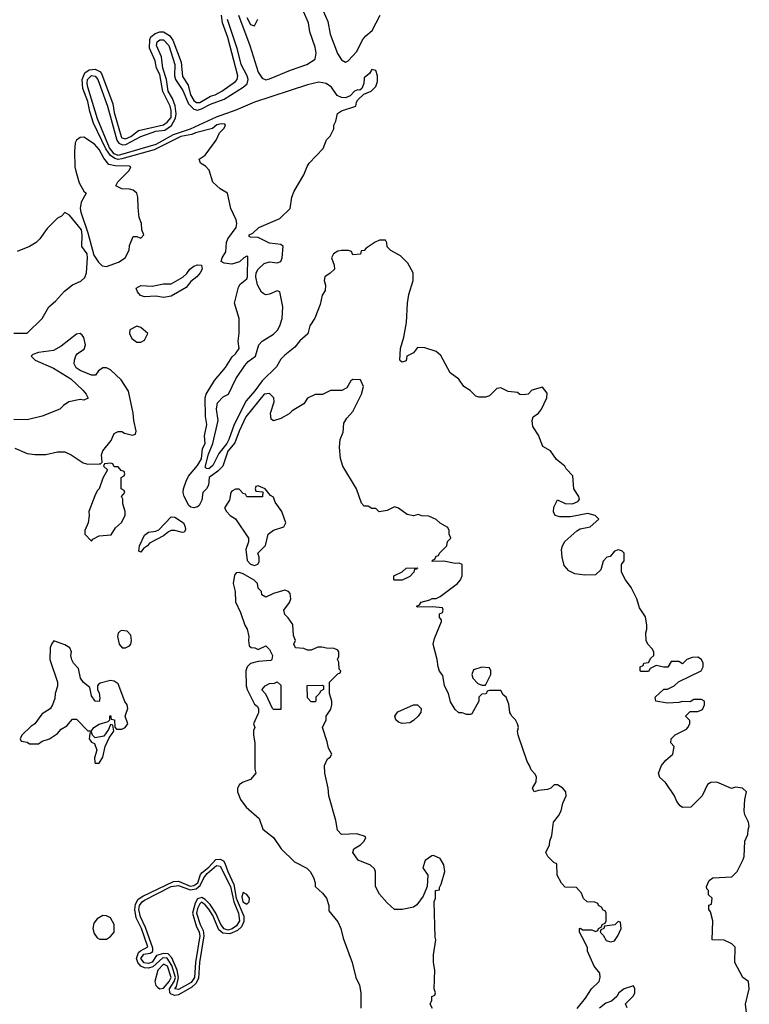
# Model space of a CAD drawing. Header units: inches. Extents: x 2792272 to 2951639, y 860504 to 1033803.
# Tile 151 of 209: x 2920031 to 2923882, y 918469 to 923666. Entities that reach past the tile are written whole.
import ezdxf

# ---------------------------------------------------------------- set-up
doc = ezdxf.new("R2010")
doc.units = ezdxf.units.IN
doc.header["$MEASUREMENT"] = 0
doc.layers.add('C9921', color=7, linetype='Continuous')
doc.layers.add('C9922', color=7, linetype='Continuous')

msp = doc.modelspace()

# ---------------------------------------------------------------- linework, layer by layer
at = {"layer": 'C9921', "color": 4}
for points, elevation in [([(2920148.5, 920000), (2920110.8, 919949.2), (2920090, 919935.3), (2920042, 919890), (2920034, 919870), (2920038, 919858), (2920070, 919852), (2920083.6, 919843.6), (2920130, 919844.7), (2920150, 919858), (2920188, 919870), (2920230, 919898), (2920250, 919922), (2920280.4, 919939.6), (2920310, 919974), (2920330, 919974), (2920390, 919912), (2920410, 919912), (2920422, 919930), (2920450, 919947.3), (2920498, 919962), (2920506, 919970), (2920506, 919990), (2920510, 919994), (2920514, 919974), (2920532, 919970), (2920532.7, 919932.7), (2920542, 919922), (2920570, 919921), (2920588, 919930), (2920602, 919950), (2920588, 919990), (2920591.5, 920000)], 12), ([(2921287.7, 920000), (2921264.7, 919950), (2921272, 919930), (2921265.4, 919914.6), (2921264.7, 919890), (2921271.3, 919850), (2921272, 919710), (2921278, 919690), (2921250, 919655.3), (2921210, 919642), (2921190.9, 919629.1), (2921181, 919610), (2921181, 919590), (2921197.3, 919550), (2921226.8, 919510), (2921294.8, 919450), (2921314, 919394), (2921370.4, 919350.4), (2921410.8, 919290), (2921480.7, 919220.7), (2921547.1, 919187.1), (2921564.7, 919170), (2921582, 919138), (2921590.9, 919110.9), (2921591.3, 919090), (2921630, 919056), (2921650.8, 919030), (2921662, 918990), (2921662, 918962), (2921710, 918904.7), (2921726.8, 918870), (2921738, 918818), (2921786, 918690), (2921806, 918610), (2921824.7, 918570), (2921831.1, 918528.9), (2921831.6, 918448.4)], 12), ([(2922210, 918446), (2922198, 918470), (2922206, 918490), (2922206, 918510), (2922222, 918518), (2922226, 918530), (2922218, 918550), (2922222, 918650), (2922215.3, 918690), (2922215.3, 918730), (2922228, 918810), (2922224, 918824), (2922218, 919010), (2922226, 919030), (2922226, 919070), (2922246, 919074), (2922246, 919086), (2922256.4, 919103.6), (2922275.3, 919170), (2922270, 919206), (2922250, 919238), (2922214.6, 919254.6), (2922206.4, 919253.6), (2922171.1, 919228.9), (2922158, 919190), (2922184.7, 919150), (2922182, 919090), (2922159.8, 919040.2), (2922126.4, 918993.6), (2922110, 918982), (2922050, 918968.7), (2922010, 918969), (2921970, 919004), (2921929.3, 919050), (2921909.3, 919090), (2921909.1, 919169.1), (2921904, 919184), (2921883.1, 919203.1), (2921818, 919230), (2921789.2, 919270), (2921795.3, 919290), (2921830, 919311.3), (2921848.7, 919330), (2921858, 919350), (2921855.3, 919355.3), (2921810, 919369), (2921730, 919365.2), (2921707.9, 919387.9), (2921698.9, 919438.9), (2921662.7, 919570), (2921659, 919610), (2921641.2, 919690), (2921639, 919730), (2921655.3, 919764.7), (2921670, 919774), (2921678, 919790), (2921660.4, 919820.4), (2921654.6, 919854.6), (2921629, 919930), (2921648, 919970), (2921648.7, 919990), (2921655.2, 920000)], 12), ([(2922141.5, 920000), (2922134.4, 919990), (2922110, 919968), (2922090, 919955.4), (2922050, 919951.2), (2922030, 919958.7), (2922016.2, 919970), (2922011.6, 919990), (2922018.6, 920000)], 8), ([(2922414, 920000), (2922410, 919998), (2922390, 919998), (2922385.1, 920000)], 8), ([(2922973.2, 918446.8), (2923018, 918502), (2923049.3, 918550.7), (2923088.7, 918590), (2923094, 918610), (2923092.9, 918632.9), (2923064, 918670), (2923028, 918750), (2923027.3, 918767.3), (2923018, 918790), (2922986, 918850), (2922986, 918870), (2922991.3, 918871.3), (2923002, 918862), (2923050, 918862), (2923070, 918854), (2923082, 918858), (2923086, 918870), (2923102, 918878), (2923106, 918890), (2923122, 918898), (2923126, 918910), (2923126, 918950), (2923122, 918962), (2923110, 918966), (2923102, 918982), (2923086, 918990), (2923082, 919002), (2923067.3, 919007.3), (2923026, 919010), (2923007.3, 919027.3), (2922996.4, 919056.4), (2922970, 919086), (2922910, 919088), (2922890, 919108), (2922868, 919150), (2922866, 919210), (2922850, 919218), (2922818, 919250), (2922808, 919270), (2922828, 919310), (2922828.7, 919330), (2922840.4, 919359.6), (2922849, 919430), (2922875.5, 919464.5), (2922888.7, 919490), (2922898, 919530), (2922915.3, 919570), (2922914, 919590), (2922898, 919610), (2922870, 919628), (2922852.7, 919627.3), (2922834, 919610), (2922816.9, 919603.1), (2922770, 919598), (2922746, 919590), (2922738, 919610), (2922756.4, 919643.6), (2922758, 919670), (2922750, 919686), (2922730, 919706), (2922722, 919730), (2922708.7, 919750), (2922662, 919890), (2922659, 919910), (2922664, 919930), (2922659, 919950), (2922648.7, 919970), (2922628, 919990), (2922623, 920000)], 8), ([(2923868.7, 918410), (2923861.2, 918470), (2923882, 918550), (2923878, 918590), (2923848, 918610), (2923806, 918690), (2923808, 918770), (2923790, 918788), (2923750, 918808), (2923686, 918810), (2923688.7, 918910), (2923676.4, 918956.4), (2923668, 918970), (2923668.4, 918991.6), (2923682, 918998), (2923686, 919030), (2923667.3, 919047.3), (2923666, 919070), (2923658, 919078), (2923655.3, 919090), (2923670, 919122), (2923690, 919136), (2923790, 919142), (2923818, 919170), (2923850, 919234), (2923855.3, 919250), (2923858, 919330), (2923874.6, 919365.4), (2923875.3, 919390), (2923882, 919410), (2923878, 919430), (2923858, 919470), (2923855.3, 919490), (2923858, 919550), (2923868, 919590), (2923846, 919610), (2923810, 919615.3), (2923788.9, 919608.9), (2923710, 919642), (2923679.6, 919640.4), (2923662, 919630), (2923634, 919570), (2923574, 919510), (2923530, 919508), (2923516.4, 919516.4), (2923500.2, 919540.2), (2923488, 919570), (2923440.4, 919640.4), (2923410, 919666), (2923402, 919690), (2923419, 919730), (2923442, 919758), (2923478, 919790), (2923486, 919830), (2923468.4, 919848.4), (2923469.1, 919870.9), (2923490, 919892), (2923550, 919922), (2923558, 919930), (2923568, 919950), (2923567.3, 919967.3), (2923546, 919990), (2923556, 920000)], 4), ([(2923238, 918450), (2923228, 918472), (2923270, 918514), (2923278, 918530), (2923278, 918550), (2923270, 918566), (2923222, 918550), (2923194, 918530), (2923182, 918510), (2923154.4, 918485.6), (2923125.2, 918474.8), (2923090.6, 918449.4)], 8)]:
    msp.add_lwpolyline(points, dxfattribs=dict(at, elevation=elevation))
for points, elevation in [([(2920510, 919946), (2920499.8, 919920.2), (2920474.8, 919885.2), (2920430, 919875.3), (2920415.3, 919890), (2920410, 919906), (2920402, 919898), (2920398, 919870), (2920410, 919852), (2920425.4, 919845.4), (2920438, 919810), (2920426, 919770), (2920426.8, 919746.8), (2920430, 919742), (2920450, 919742), (2920470, 919774), (2920482, 919830), (2920504, 919876), (2920528, 919910), (2920522, 919942)], 12), ([(2921139.3, 918840.7), (2921103.7, 918843.7), (2921082.6, 918862.6), (2921050, 918937.2), (2921030, 918971.4), (2921010, 918994.9), (2920990, 919007.9), (2920981.5, 918998.5), (2920970, 918975.6), (2920965, 918950), (2920983.6, 918890), (2920999.2, 918859.2), (2921002.7, 918830), (2920979.3, 918690), (2920974.8, 918605.2), (2920961.2, 918578.8), (2920940, 918560), (2920870, 918518.4), (2920850, 918515.7), (2920830, 918523.1), (2920824, 918530), (2920822.4, 918550), (2920846.7, 918590), (2920852.5, 918610), (2920834.4, 918674.4), (2920810, 918712.9), (2920786.3, 918713.7), (2920734, 918666), (2920710, 918659.6), (2920690, 918662), (2920670.9, 918670.9), (2920654.1, 918690), (2920648.2, 918710), (2920658.1, 918741.9), (2920667.9, 918752.1), (2920708.2, 918771.8), (2920674.3, 918870), (2920646.1, 918926.1), (2920638.6, 918970), (2920642.6, 918997.4), (2920656.8, 919023.2), (2920680.3, 919039.7), (2920842.4, 919117.6), (2920870, 919118.6), (2920930, 919093.5), (2920950, 919095.3), (2920970.9, 919110), (2920986.2, 919153.8), (2920994.6, 919165.4), (2921030, 919192.3), (2921065.9, 919234.1), (2921090, 919235.9), (2921105.9, 919225.9), (2921113.6, 919213.6), (2921128.9, 919170), (2921161.6, 919101.6), (2921173.8, 919030), (2921213.8, 918933.8), (2921213.9, 918906.1), (2921201.4, 918878.6), (2921181.2, 918858.8)], 8), ([(2921130, 918861.2), (2921110, 918867.9), (2921092.3, 918890), (2921065.7, 918950), (2921035.6, 918995.6), (2921010, 919022.5), (2920992.1, 919032.1), (2920970, 919025.5), (2920956.9, 919003.1), (2920942.3, 918950), (2920963.2, 918883.2), (2920978.5, 918850), (2920981.1, 918830), (2920959.1, 918690), (2920952.8, 918610), (2920935.9, 918584.1), (2920870, 918547), (2920849.9, 918550), (2920857.8, 918562.2), (2920869.9, 918610), (2920862.8, 918650), (2920834.6, 918714.6), (2920814.8, 918734.8), (2920790, 918737.7), (2920753.4, 918726.6), (2920730, 918690.8), (2920710, 918683.6), (2920688, 918688), (2920671.2, 918710), (2920686.7, 918733.3), (2920720.5, 918739.5), (2920732.9, 918747.1), (2920734.3, 918765.7), (2920694.8, 918874.8), (2920668.8, 918930), (2920659.6, 918970), (2920662.5, 918990), (2920676.8, 919010), (2920690, 919019.6), (2920830, 919090.6), (2920870, 919096.8), (2920930, 919073), (2920961.8, 919078.2), (2920983, 919097), (2921002.7, 919137.3), (2921020.5, 919159.5), (2921070, 919202.3), (2921090, 919198.9), (2921143.8, 919090), (2921160.8, 919010), (2921186.2, 918950), (2921190.7, 918910), (2921176.2, 918883.8), (2921152.6, 918867.4)], 4), ([(2921210, 919059), (2921203.1, 919036.9), (2921208.4, 919010), (2921230, 918998), (2921242, 919010), (2921244, 919030), (2921230, 919048.7)], 12), ([(2920470, 918937.2), (2920440.5, 918919.5), (2920422, 918898), (2920417.1, 918870), (2920423.4, 918843.4), (2920439.9, 918819.9), (2920452.4, 918812.4), (2920490, 918813), (2920510, 918826.8), (2920529.4, 918850), (2920529.5, 918890), (2920510, 918925.2), (2920490, 918936)], 12), ([(2923190, 918906), (2923172, 918888), (2923118, 918882), (2923114, 918870), (2923098, 918862), (2923094, 918850), (2923110, 918834), (2923126, 918806), (2923150, 918798), (2923170, 918804.7), (2923188.7, 918830), (2923206, 918870), (2923202, 918902)], 8), ([(2920790, 918681.3), (2920760.3, 918650), (2920744.9, 918590), (2920749, 918569), (2920758.7, 918558.7), (2920770, 918550.5), (2920790, 918554.9), (2920819.8, 918590), (2920829.7, 918610), (2920810.6, 918670)], 12)]:
    msp.add_lwpolyline(points, close=True, dxfattribs=dict(at, elevation=elevation))
at = {"layer": 'C9922', "color": 4}
for points, elevation in [([(2921185.1, 923690), (2921245, 923530), (2921290.2, 923390), (2921310, 923357.3), (2921330, 923349.4), (2921350, 923353.5), (2921460.2, 923399.8), (2921547, 923430), (2921590, 923458), (2921595.5, 923490), (2921590, 923521.2), (2921563.2, 923603.2), (2921554.6, 923650), (2921502, 923770)], 4), ([(2921607.7, 923770), (2921656.6, 923656.6), (2921670.2, 923590), (2921708.1, 923488.1), (2921730, 923454.4), (2921750, 923443.1), (2921765.2, 923450), (2921810, 923499.3), (2921840.6, 923559.4), (2921858.3, 923581.7), (2921891.1, 923610), (2921933.3, 923690)], 4), ([(2922385.1, 920000), (2922367.3, 920007.3), (2922348.4, 920008.4), (2922330, 920026), (2922305.6, 920065.6), (2922294, 920110), (2922274, 920150), (2922265.2, 920205.2), (2922246.8, 920226.8), (2922239, 920250), (2922234, 920290), (2922213.2, 920370), (2922220.2, 920399.8), (2922258, 920490), (2922258, 920498), (2922246, 920510), (2922246, 920530), (2922262, 920538), (2922266, 920550), (2922262, 920562), (2922210, 920568), (2922130, 920566), (2922126, 920570), (2922142, 920578), (2922150, 920592), (2922196.4, 920603.6), (2922208.9, 920611.1), (2922230, 920612), (2922250, 920622), (2922342, 920690), (2922358, 920710), (2922366, 920730), (2922366, 920790), (2922350, 920798), (2922330, 920795.3), (2922270, 920808.7), (2922207.3, 920807.3), (2922210, 920814), (2922222, 920818), (2922230, 920834), (2922242, 920838), (2922246, 920850), (2922286, 920890), (2922288.4, 920911.6), (2922306, 920930), (2922298, 920950), (2922298, 920970), (2922290, 920986), (2922250, 921008), (2922230, 921028), (2922190, 921046), (2922152.7, 921047.3), (2922134, 921054), (2922110, 921048), (2922075.3, 921055.3), (2922030, 921088), (2922010, 921095.3), (2921970, 921075.3), (2921929, 921069), (2921910, 921086), (2921890, 921086), (2921870, 921098), (2921850, 921098), (2921834.6, 921114.6), (2921809.2, 921190), (2921736, 921310), (2921723.7, 921350), (2921719.3, 921410), (2921722.7, 921450), (2921738, 921490), (2921742.5, 921537.5), (2921757, 921563), (2921790, 921598), (2921835.3, 921690), (2921846, 921730), (2921830, 921766), (2921790, 921768), (2921779.6, 921760.4), (2921756.9, 921723.1), (2921731.6, 921708.4), (2921671.6, 921708.4), (2921630, 921688), (2921590, 921688), (2921550, 921668), (2921530, 921638), (2921470, 921602), (2921454, 921586), (2921410, 921561.2), (2921370, 921548.7), (2921358, 921558), (2921354, 921590), (2921374, 921650), (2921373.2, 921670), (2921350, 921694), (2921322, 921690), (2921224.4, 921570), (2921190, 921495.3), (2921167.3, 921432.7), (2921130, 921389.3), (2921102.8, 921310), (2921077.5, 921282.5), (2921030.4, 921250), (2921026.9, 921210), (2921017.4, 921190), (2920998.3, 921170), (2920993.2, 921130), (2920977.9, 921102.1), (2920970, 921094.7), (2920950, 921089.7), (2920933.6, 921093.6), (2920922.9, 921102.9), (2920899.5, 921150), (2920894.5, 921170), (2920896.2, 921190), (2920909.7, 921230.3), (2920922.6, 921257.4), (2920970, 921313), (2920990, 921348), (2920996.4, 921403.6), (2921009.4, 921430), (2921007, 921470), (2921018.4, 921530), (2921011.5, 921571.5), (2921009.5, 921670), (2921014.5, 921690), (2921058.4, 921761.6), (2921117.2, 921830), (2921153.2, 921886.8), (2921170, 921902), (2921188.7, 921930), (2921184, 921970), (2921189.1, 922010.9), (2921189, 922090), (2921164, 922170), (2921186, 922254), (2921195.3, 922270), (2921230, 922298), (2921234, 922310), (2921235.3, 922415.3), (2921230, 922418), (2921214, 922410), (2921191.6, 922388.4), (2921150, 922375.3), (2921110, 922380.9), (2921094, 922390), (2921099, 922410), (2921119.6, 922440.4), (2921122.9, 922490), (2921129.3, 922510), (2921173.2, 922570), (2921177.2, 922590), (2921173.2, 922610), (2921146, 922670), (2921128.7, 922750), (2921090, 922774), (2921050, 922809.2), (2921031.9, 922871.9), (2921012.5, 922892.5), (2920986, 922910), (2920978, 922930), (2921009.3, 922950.7), (2921068.7, 923030), (2921086, 923070), (2921110, 923094), (2921118, 923110), (2921114.6, 923114.6), (2921096.5, 923116.5), (2921072.1, 923112.1), (2921048.3, 923091.7), (2920958.8, 923070), (2920939.1, 923060.9), (2920881.6, 923050), (2920740.8, 922979.2), (2920570, 922931.9), (2920550, 922928.6), (2920532.9, 922932.9), (2920509.5, 922949.5), (2920485.1, 922985.1), (2920421.1, 923121.1), (2920401.1, 923181.1), (2920390, 923234.5), (2920363.5, 923303.5), (2920361.2, 923350), (2920374.6, 923385.4), (2920397.4, 923402.6), (2920430, 923404.7), (2920453.6, 923393.6), (2920462.2, 923382.2), (2920521.8, 923221.8), (2920530, 923176), (2920566.2, 923050), (2920570, 923042.6), (2920590, 923036.9), (2920616.9, 923050), (2920657.8, 923082.2), (2920790, 923111.7), (2920810, 923125), (2920829.7, 923150), (2920830, 923188), (2920825.3, 923210), (2920787.3, 923287.3), (2920770, 923377), (2920753.5, 923410), (2920746.6, 923450), (2920715.6, 923515.6), (2920717.4, 923562.6), (2920724, 923576), (2920746.2, 923593.8), (2920770, 923602), (2920790, 923602.4), (2920822.2, 923582.2), (2920839.1, 923559.1), (2920883, 923443), (2920890, 923366.8), (2920920.3, 923320.3), (2920932.7, 923270), (2920950, 923239.3), (2920964, 923230), (2920982, 923230), (2921037.6, 923262.4), (2921062, 923270), (2921098, 923290), (2921170, 923341), (2921179, 923350), (2921182.7, 923370), (2921130, 923573.2), (2921101.1, 923650), (2921095.5, 923690)], 8), ([(2923556, 920000), (2923570, 920014), (2923610, 920014), (2923634.6, 920025.4), (2923646, 920050), (2923646, 920070), (2923630, 920078), (2923590, 920078), (2923570, 920066), (2923530, 920068), (2923510, 920062), (2923450, 920059), (2923388.4, 920068.4), (2923386, 920090), (2923430, 920132), (2923450, 920132), (2923486, 920150), (2923508.4, 920171.6), (2923628, 920230), (2923638, 920250), (2923638, 920270), (2923628.9, 920288.9), (2923610, 920302), (2923579.6, 920300.4), (2923551.6, 920288.4), (2923530, 920266), (2923510, 920278), (2923470, 920278), (2923451.6, 920248.4), (2923430, 920248), (2923390, 920258), (2923358, 920242), (2923350, 920226), (2923310, 920226), (2923306, 920230), (2923306, 920250), (2923322, 920258), (2923326, 920270), (2923350, 920274), (2923363.1, 920296.9), (2923378, 920310), (2923378, 920330), (2923370, 920346), (2923346, 920370), (2923338, 920390), (2923335.3, 920430), (2923342, 920450), (2923342, 920470), (2923334, 920514), (2923302, 920562), (2923288.9, 920608.9), (2923258, 920670), (2923228, 920710), (2923208, 920750), (2923208, 920790), (2923222, 920810), (2923222, 920850), (2923210, 920862), (2923190, 920868.7), (2923170, 920861.2), (2923147.3, 920832.7), (2923130, 920829), (2923110, 920808.7), (2923098.2, 920761.8), (2923070, 920736.9), (2923014.5, 920734.5), (2922961.8, 920741.8), (2922930, 920756.9), (2922904.7, 920784.7), (2922893.6, 920830), (2922890.9, 920870), (2922895.4, 920890), (2922908.4, 920911.6), (2922971.1, 920968.9), (2922990, 920979.1), (2923042, 920990), (2923088, 921030), (2923068.9, 921048.9), (2923030, 921059), (2922938, 921042), (2922882, 921042), (2922858, 921050), (2922848.7, 921068.7), (2922850, 921094), (2922870, 921132), (2922910, 921112), (2922948.4, 921111.6), (2922976.4, 921123.6), (2922986, 921134), (2922982, 921150), (2922956, 921190), (2922950, 921259), (2922916.1, 921296.1), (2922909.2, 921310), (2922864.9, 921344.9), (2922831.8, 921390), (2922792.9, 921412.9), (2922770, 921472.7), (2922738.9, 921518.9), (2922735.4, 921550), (2922740.7, 921570), (2922769.2, 921590), (2922786, 921610), (2922814, 921670), (2922815.3, 921695.3), (2922790, 921726), (2922734, 921710), (2922714, 921690), (2922690, 921686), (2922670, 921688), (2922658, 921698), (2922610, 921703.7), (2922570, 921722.4), (2922550, 921718.9), (2922510, 921680.5), (2922490, 921674), (2922454.5, 921674.5), (2922439, 921679), (2922409.1, 921709.1), (2922375.3, 921730), (2922349.1, 921769.1), (2922303.1, 921803.1), (2922253.6, 921893.6), (2922230, 921915.3), (2922170, 921934.5), (2922130, 921935.3), (2922110, 921908.7), (2922074, 921890), (2922070, 921866), (2922050, 921858), (2922043.1, 921863.1), (2922038, 921870), (2922041.2, 921930), (2922059, 921990), (2922072.5, 922067.5), (2922077.2, 922170), (2922084.7, 922215.3), (2922108, 922290), (2922108, 922330), (2922080.4, 922380.4), (2922040.4, 922420.4), (2921990, 922448), (2921970, 922468), (2921968.4, 922488.4), (2921962, 922502), (2921930, 922502), (2921907.1, 922492.9), (2921859.6, 922460.4), (2921850, 922448), (2921834, 922446), (2921830, 922428), (2921790, 922426), (2921782, 922442), (2921767.3, 922447.3), (2921730, 922448.7), (2921710, 922444), (2921687.3, 922430), (2921676, 922410), (2921691.3, 922370), (2921692, 922350), (2921670, 922328), (2921642, 922310), (2921638, 922290), (2921645.8, 922265.8), (2921643.1, 922236.9), (2921628.3, 922211.7), (2921616.4, 922163.6), (2921589.2, 922090.8), (2921563.1, 922050), (2921551.8, 922008.2), (2921510, 921971.2), (2921482.7, 921937.3), (2921430, 921895.8), (2921410, 921874.7), (2921385.9, 921834.1), (2921310, 921760.4), (2921272.2, 921707.8), (2921225.7, 921654.3), (2921162.5, 921530), (2921135.5, 921450), (2921123.8, 921430), (2921082.7, 921377.3), (2921050, 921313.6), (2921030, 921295.8), (2921017.5, 921297.5), (2921010, 921304), (2921027.5, 921372.5), (2921051.2, 921428.8), (2921078.5, 921550), (2921069.7, 921610), (2921075.6, 921644.4), (2921104.7, 921675.3), (2921133.2, 921690), (2921171.5, 921770), (2921219, 921841), (2921237.7, 921862.3), (2921276.3, 921890), (2921292.6, 921950), (2921311.3, 921970), (2921370, 922007.1), (2921391.7, 922028.3), (2921404.4, 922050), (2921415.5, 922090), (2921420.4, 922150), (2921403.7, 922230), (2921390, 922236), (2921350, 922216.8), (2921330, 922214.6), (2921319.4, 922219.4), (2921308, 922228), (2921286.2, 922266.2), (2921277.5, 922310), (2921279.5, 922330), (2921289.9, 922350.1), (2921321.3, 922378.7), (2921350, 922389), (2921390, 922383.8), (2921409.4, 922390.6), (2921417, 922410), (2921421.2, 922470), (2921410, 922479.3), (2921350, 922487), (2921290, 922517), (2921250, 922518), (2921242, 922522), (2921242, 922530), (2921260.9, 922539.1), (2921293.2, 922570), (2921403.5, 922616.5), (2921458, 922670), (2921467, 922730), (2921478.9, 922761.1), (2921531.6, 922848.4), (2921547.8, 922892.2), (2921559.3, 922910), (2921633.6, 922986.4), (2921650, 923032), (2921668.9, 923051.1), (2921688.7, 923090), (2921689, 923110), (2921699, 923130), (2921709.1, 923170.9), (2921730, 923184.7), (2921806, 923210), (2921808.4, 923231.6), (2921816.4, 923243.6), (2921847.3, 923272.7), (2921886, 923290), (2921910, 923314), (2921920.4, 923339.6), (2921919, 923370), (2921910, 923398), (2921890, 923404), (2921877.1, 923382.9), (2921850, 923359), (2921847.7, 923330), (2921836.9, 923303.1), (2921826, 923294), (2921816, 923296), (2921798, 923290), (2921775.3, 923264.7), (2921750, 923253.2), (2921730, 923255.1), (2921707.2, 923267.2), (2921676.9, 923310), (2921649.2, 923330), (2921610, 923336.1), (2921550, 923323.1), (2921270, 923231.3), (2921171.7, 923188.3), (2921068.1, 923151.9), (2920931, 923089), (2920840.6, 923059.4), (2920750, 923008.1), (2920550, 922948.9), (2920530, 922958.1), (2920505, 922990), (2920442.3, 923142.3), (2920390.6, 923310), (2920386.9, 923330), (2920389.5, 923350.5), (2920410, 923371.7), (2920430, 923367.6), (2920443.9, 923350), (2920494, 923210), (2920543.9, 923030), (2920555, 923015), (2920573.4, 923006.6), (2920591.6, 923008.4), (2920670, 923050.2), (2920750, 923078.6), (2920796.2, 923083.8), (2920832.3, 923107.7), (2920854.1, 923145.9), (2920857.1, 923170), (2920851.5, 923211.5), (2920837.9, 923250), (2920813.9, 923290), (2920805.9, 923350), (2920786.7, 923410), (2920779.9, 923470), (2920753.2, 923530), (2920757.2, 923550), (2920770, 923560.6), (2920790, 923560.2), (2920817.3, 923530), (2920850.1, 923430), (2920848.3, 923370), (2920852.7, 923350), (2920892.7, 923292.7), (2920922.8, 923222.8), (2920950, 923193.4), (2920970, 923189.4), (2920990, 923195.1), (2921038.8, 923221.2), (2921110, 923247.2), (2921210.4, 923309.6), (2921232, 923328), (2921237, 923350), (2921231.6, 923370), (2921200.2, 923430), (2921179.9, 923510), (2921127.9, 923667.9)], 4), ([(2921230, 923678), (2921250, 923642), (2921270, 923634), (2921288, 923670)], 8), ([(2920000, 922011.5), (2920070, 922012), (2920149, 922090), (2920184, 922150), (2920220.2, 922179.8), (2920266.8, 922233.2), (2920310, 922266.8), (2920354, 922286), (2920375.1, 922304.9), (2920382.9, 922330), (2920389.6, 922410), (2920386.6, 922430), (2920359.3, 922470), (2920361.2, 922530), (2920356.5, 922556.5), (2920294.6, 922634.6), (2920270, 922648), (2920250.9, 922629.1), (2920230, 922618), (2920175.3, 922564.7), (2920138, 922510), (2920118, 922490), (2920082, 922470), (2920016.9, 922443.1)], 12), ([(2920004.5, 921404.5), (2920070, 921376), (2920110.9, 921370.9), (2920168.9, 921371.1), (2920230, 921384.7), (2920270, 921384.7), (2920302, 921370), (2920366.8, 921326.8), (2920390, 921321), (2920450, 921322), (2920458, 921322), (2920466, 921330), (2920462, 921370), (2920469, 921390), (2920514, 921446), (2920530, 921482), (2920550, 921492), (2920570, 921492), (2920583.6, 921483.6), (2920626, 921474), (2920642, 921478), (2920646, 921494), (2920632.7, 921550), (2920629.4, 921590), (2920605.2, 921705.2), (2920566, 921766), (2920510, 921818), (2920490, 921828.7), (2920470, 921828.7), (2920446.8, 921813.2), (2920431.3, 921790), (2920410, 921789.4), (2920350, 921815.1), (2920329.6, 921829.6), (2920318.4, 921850), (2920319.6, 921870), (2920327.7, 921892.3), (2920336.2, 921903.8), (2920372.1, 921927.9), (2920378, 921950), (2920369.5, 921989.5), (2920361.5, 922001.5), (2920350, 922009.3), (2920330, 922007), (2920250, 921943.7), (2920210, 921920.9), (2920131, 921909), (2920101, 921899), (2920092, 921890), (2920112, 921870), (2920210, 921827.3), (2920301, 921770), (2920364.7, 921710), (2920382, 921690), (2920392, 921668), (2920370, 921658), (2920350, 921662), (2920290.9, 921649.1), (2920262, 921630), (2920242, 921610), (2920150, 921574), (2920070, 921554), (2920000, 921555.2)], 12), ([(2921655.2, 920000), (2921672.9, 920027.1), (2921679, 920050), (2921679, 920070), (2921666, 920110), (2921666, 920170), (2921710, 920214), (2921722, 920218), (2921726, 920230), (2921718, 920238), (2921714.6, 920274.6), (2921708.7, 920290), (2921714.6, 920305.4), (2921715.3, 920330), (2921710, 920338), (2921690, 920348), (2921651.1, 920348.9), (2921625.4, 920354.6), (2921605.4, 920354.6), (2921570, 920338), (2921550, 920338), (2921530, 920348), (2921486, 920350), (2921478, 920370), (2921486, 920390), (2921476.4, 920416.4), (2921473.2, 920473.2), (2921448.4, 920508.4), (2921430, 920526), (2921426, 920550), (2921455.3, 920590), (2921462, 920610), (2921458, 920638), (2921450, 920648), (2921430, 920655.3), (2921370, 920638), (2921330, 920618), (2921308.7, 920630), (2921308, 920648), (2921290, 920666), (2921286, 920690), (2921268.4, 920708.4), (2921210, 920742), (2921190, 920748), (2921172.7, 920747.3), (2921165.4, 920734.6), (2921158, 920690), (2921168.2, 920648.2), (2921170, 920594), (2921196.8, 920536.8), (2921218.8, 920470), (2921230.8, 920450), (2921241, 920410), (2921238, 920390), (2921242, 920362), (2921252.7, 920352.7), (2921271.6, 920351.6), (2921290, 920342), (2921330, 920362), (2921350, 920342), (2921364.7, 920310), (2921362, 920290), (2921356.9, 920283.1), (2921290, 920279), (2921250, 920268.7), (2921231.3, 920250), (2921224.7, 920230), (2921226, 920150), (2921231, 920131), (2921270, 920054), (2921283.6, 920043.6), (2921292, 920030), (2921291.6, 920008.4), (2921287.7, 920000)], 12), ([(2920591.5, 920000), (2920602, 920030), (2920599, 920050), (2920586.6, 920066.6), (2920550, 920161.2), (2920530, 920174.5), (2920510, 920178.4), (2920456.3, 920163.7), (2920444.9, 920155.1), (2920441, 920150), (2920441, 920130), (2920450, 920112), (2920454.4, 920085.6), (2920450, 920068), (2920430, 920068.7), (2920410, 920098), (2920400.9, 920140.9), (2920368, 920168), (2920352, 920190), (2920342, 920242), (2920315.1, 920270), (2920306.9, 920286.9), (2920301.6, 920310), (2920303.7, 920330), (2920296, 920350), (2920270, 920366.6), (2920212, 920388), (2920198, 920370), (2920191, 920350), (2920190.8, 920290), (2920231.3, 920170), (2920231.1, 920148.9), (2920218, 920110), (2920216.9, 920083.1), (2920204.7, 920050), (2920191.1, 920028.9), (2920150, 920002), (2920148.5, 920000)], 12), ([(2922623, 920000), (2922618, 920010), (2922613.6, 920053.6), (2922598, 920090), (2922583.1, 920103.1), (2922570, 920126), (2922510, 920126), (2922498, 920122), (2922492.7, 920107.3), (2922470, 920106), (2922454, 920090), (2922454, 920070), (2922418, 920002), (2922414, 920000)], 8), ([(2922018.6, 920000), (2922027.4, 920012.6), (2922110, 920050.4), (2922130, 920050.5), (2922150.3, 920030.3), (2922148.5, 920010), (2922141.5, 920000)], 8)]:
    msp.add_lwpolyline(points, dxfattribs=dict(at, elevation=elevation))
for points, elevation in [([(2920370, 923046), (2920350, 923045.2), (2920331, 923030), (2920324.1, 923015.9), (2920320.5, 922970), (2920321.6, 922890), (2920326.9, 922866.9), (2920345.5, 922805.5), (2920370, 922762), (2920382, 922750), (2920356.3, 922703.7), (2920350.7, 922670), (2920354, 922650), (2920390, 922542), (2920423, 922423), (2920446.7, 922386.7), (2920466.4, 922366.4), (2920490, 922364), (2920552.9, 922387.1), (2920588, 922410), (2920608.7, 922450), (2920610, 922474), (2920630, 922522), (2920650, 922522), (2920670, 922514), (2920686, 922530), (2920676.4, 922556.4), (2920674, 922590), (2920662, 922622), (2920655.5, 922675.5), (2920655.1, 922730), (2920649.2, 922750), (2920630, 922766), (2920610, 922772.3), (2920570, 922773.2), (2920538, 922790), (2920548.7, 922810), (2920608, 922870), (2920618, 922890), (2920610, 922894), (2920534.2, 922894.2), (2920502.3, 922902.3), (2920475.4, 922935.4), (2920450, 922981.2), (2920425.2, 923010)], 12), ([(2920790, 922200.7), (2920750, 922207.6), (2920690, 922202.9), (2920669.3, 922210), (2920652.7, 922230), (2920645.2, 922250), (2920670, 922263), (2920730, 922259.3), (2920790, 922271.8), (2920830, 922272.7), (2920892.8, 922307.2), (2920914, 922326), (2920929.8, 922350.2), (2920950, 922365.5), (2920970, 922372.4), (2920991.3, 922370), (2920994, 922350), (2920983.8, 922330), (2920966, 922310), (2920935, 922285), (2920910, 922253.6), (2920830, 922207)], 8), ([(2920650, 922048.7), (2920612, 922030), (2920611.3, 922010), (2920623.5, 921983.5), (2920650, 921964.7), (2920670, 921964.7), (2920690, 921974), (2920708, 922010), (2920670, 922042)], 12), ([(2920510, 921326), (2920478, 921322), (2920474, 921310), (2920494, 921290), (2920470, 921246), (2920451.3, 921190), (2920440.7, 921179.3), (2920427.1, 921152.9), (2920396, 921070), (2920398, 921050), (2920392, 921010), (2920374, 920970), (2920374, 920950), (2920410, 920914), (2920416.4, 920923.6), (2920450, 920942), (2920513.6, 920946.4), (2920536.4, 920983.6), (2920568.4, 921011.6), (2920588, 921050), (2920588, 921070), (2920575.3, 921110), (2920575.3, 921135.3), (2920568.7, 921150), (2920586, 921170), (2920582, 921182), (2920566, 921190), (2920566, 921250), (2920582, 921258), (2920586, 921270), (2920582, 921282), (2920567.3, 921287.3), (2920550, 921306), (2920530, 921306), (2920522, 921322)], 12), ([(2921290, 921206), (2921278, 921202), (2921274, 921190), (2921278, 921178), (2921314, 921174), (2921312.7, 921147.3), (2921230, 921148), (2921222, 921162), (2921210, 921166), (2921190, 921188), (2921170, 921188), (2921150, 921178), (2921144.7, 921170), (2921138, 921130), (2921112, 921090), (2921122, 921070), (2921142, 921050), (2921170.9, 921030.9), (2921238, 920930), (2921238, 920910), (2921224.7, 920870), (2921231.6, 920811.6), (2921250, 920792), (2921270, 920784.7), (2921288.4, 920791.6), (2921295.3, 920804.7), (2921295.3, 920830), (2921288.7, 920850), (2921328.9, 920891.1), (2921342, 920950), (2921370, 920971.3), (2921426, 920990), (2921435.3, 921010), (2921414, 921070), (2921380.2, 921120.2), (2921370, 921146), (2921355.3, 921155.3), (2921326, 921190)], 12), ([(2920890, 920959.3), (2920850, 920969.5), (2920830, 920969.3), (2920816.3, 920963.7), (2920790, 920942.7), (2920716.7, 920903.3), (2920706, 920890), (2920684.5, 920875.5), (2920670, 920855.3), (2920660.2, 920860.2), (2920663.7, 920890), (2920690, 920944.7), (2920710, 920961), (2920750, 920966), (2920765.6, 920974.4), (2920830, 921042), (2920850, 921041), (2920895.5, 921010), (2920904.9, 920990), (2920906.4, 920973.6), (2920898.5, 920961.5)], 8), ([(2922010, 920708), (2922006, 920710), (2922006, 920730), (2922048.9, 920751.1), (2922070, 920772), (2922132.7, 920772.7), (2922126, 920766), (2922114, 920766), (2922112, 920750), (2922090, 920728), (2922050, 920708)], 8), ([(2920570, 920442), (2920562, 920438), (2920551.1, 920428.9), (2920546.8, 920410), (2920556, 920370), (2920571.1, 920351.1), (2920590, 920351), (2920610, 920361), (2920617.2, 920370), (2920621.2, 920390), (2920617.2, 920417.2), (2920599, 920439)], 12), ([(2922470, 920248), (2922425.4, 920234.6), (2922418, 920210), (2922422, 920190), (2922450, 920162), (2922470, 920154), (2922490, 920154), (2922518, 920210), (2922518, 920230), (2922510, 920246)], 8), ([(2921370, 920026), (2921366, 920030), (2921330, 920106), (2921308.4, 920128.4), (2921326, 920150), (2921350, 920162), (2921375.3, 920164.7), (2921390, 920172), (2921410, 920154), (2921410, 920026)], 12), ([(2921570, 920066), (2921550, 920086), (2921548, 920152), (2921630, 920154), (2921634, 920150), (2921634, 920130), (2921618, 920122), (2921614, 920110), (2921594, 920090), (2921594, 920070), (2921590, 920066)], 12)]:
    msp.add_lwpolyline(points, close=True, dxfattribs=dict(at, elevation=elevation))

doc.saveas('drawing.dxf')
